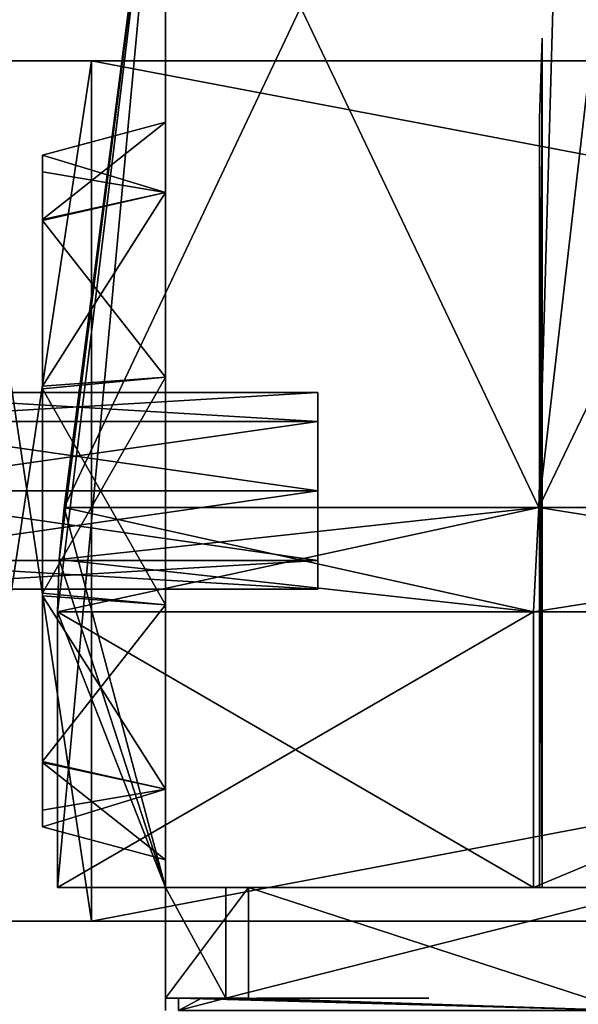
# Model space of a CAD drawing. Header units: inches. Extents: x -5.2 to 5.1, y -2.7 to 6.1.
# Tile 14 of 74: x -3.8 to -2.9, y 1.3 to 2.9. Entities that reach past the tile are written whole.
import ezdxf

# ---------------------------------------------------------------- set-up
doc = ezdxf.new("R2010")
doc.units = ezdxf.units.IN
doc.header["$LTSCALE"] = 52.148148
doc.header["$MEASUREMENT"] = 0
for name, color, linetype in [('1', 7, 'CONTINUOUS'), ('20', 7, 'CONTINUOUS'), ('22', 7, 'CONTINUOUS'), ('23', 7, 'CONTINUOUS'), ('24', 7, 'CONTINUOUS'), ('263', 7, 'CONTINUOUS'), ('264', 7, 'CONTINUOUS'), ('265', 7, 'CONTINUOUS'), ('266', 7, 'CONTINUOUS'), ('267', 7, 'CONTINUOUS'), ('268', 7, 'CONTINUOUS'), ('269', 7, 'CONTINUOUS'), ('27', 7, 'CONTINUOUS'), ('28', 7, 'CONTINUOUS'), ('287', 7, 'CONTINUOUS'), ('3', 7, 'CONTINUOUS'), ('30', 7, 'CONTINUOUS'), ('31', 7, 'CONTINUOUS'), ('32', 7, 'CONTINUOUS'), ('33', 7, 'CONTINUOUS'), ('34', 7, 'CONTINUOUS'), ('35', 7, 'CONTINUOUS'), ('36', 7, 'CONTINUOUS'), ('37', 7, 'CONTINUOUS'), ('5', 7, 'CONTINUOUS'), ('798', 7, 'CONTINUOUS'), ('799', 7, 'CONTINUOUS'), ('800', 7, 'CONTINUOUS'), ('802', 7, 'CONTINUOUS'), ('809', 7, 'CONTINUOUS'), ('812', 7, 'CONTINUOUS'), ('813', 7, 'CONTINUOUS'), ('888', 7, 'CONTINUOUS'), ('889', 7, 'CONTINUOUS')]:
    doc.layers.add(name, color=color, linetype=linetype)

msp = doc.modelspace()

# ---------------------------------------------------------------- linework, layer by layer
at = {"layer": '1', "linetype": 'Continuous'}
for points in [[(-3.54331, 5.034252, 1.121858), (-3.54331, 5.034252, -1.121858), (-3.54331, 1.294094, 1.67033), (-3.54331, 5.034252, 1.121858)], [(-3.54331, 1.294094, 1.67033), (-3.54331, 5.034252, -1.121858), (-3.54331, 4.640747, -1.298499), (-3.54331, 1.294094, 1.67033)], [(-3.54331, 4.640915, 1.298428), (-3.54331, 5.034252, 1.121858), (-3.54331, 1.294094, 1.67033), (-3.54331, 4.640915, 1.298428)], [(-3.54331, 4.226471, 1.463958), (-3.54331, 4.640915, 1.298428), (-3.54331, 1.294094, 1.67033), (-3.54331, 4.226471, 1.463958)], [(-3.54331, 4.226471, -1.463958), (-3.54331, 1.294094, 1.67033), (-3.54331, 4.640747, -1.298499), (-3.54331, 4.226471, -1.463958)], [(-3.54331, 3.800186, 1.618003), (-3.54331, 4.226471, 1.463958), (-3.54331, 1.294094, 1.67033), (-3.54331, 3.800186, 1.618003)], [(-3.54331, 3.799941, -1.618089), (-3.54331, 1.294094, 1.67033), (-3.54331, 4.226471, -1.463958), (-3.54331, 3.799941, -1.618089)], [(-3.54331, 3.355704, 1.766628), (-3.54331, 3.800186, 1.618003), (-3.54331, 1.490945, 1.766628), (-3.54331, 3.355704, 1.766628)], [(-3.54331, 1.490945, 1.766628), (-3.54331, 3.800186, 1.618003), (-3.54331, 1.31378, 1.670331), (-3.54331, 1.490945, 1.766628)], [(-3.54331, 1.31378, 1.670331), (-3.54331, 3.800186, 1.618003), (-3.54331, 1.294094, 1.67033), (-3.54331, 1.31378, 1.670331)], [(-3.54331, 1.31378, -1.670331), (-3.54331, 1.294094, 1.67033), (-3.54331, 3.799941, -1.618089), (-3.54331, 1.31378, -1.670331)], [(-3.54331, 3.355704, -1.766628), (-3.54331, 1.31378, -1.670331), (-3.54331, 3.799941, -1.618089), (-3.54331, 3.355704, -1.766628)], [(-3.54331, 1.490945, -1.766628), (-3.54331, 1.31378, -1.670331), (-3.54331, 3.355704, -1.766628), (-3.54331, 1.490945, -1.766628)], [(-3.54331, 1.490945, 1.967027), (-3.54331, 1.490945, 1.766628), (-3.54331, 1.31378, 1.967027), (-3.54331, 1.490945, 1.967027)], [(-3.54331, 1.31378, 1.967027), (-3.54331, 1.490945, 1.766628), (-3.54331, 1.31378, 1.670331), (-3.54331, 1.31378, 1.967027)], [(-3.54331, 1.31378, -1.903101), (-3.54331, 1.31378, -1.670331), (-3.54331, 1.490945, -1.903101), (-3.54331, 1.31378, -1.903101)], [(-3.54331, 1.490945, -1.903101), (-3.54331, 1.31378, -1.670331), (-3.54331, 1.490945, -1.766628), (-3.54331, 1.490945, -1.903101)], [(-3.54331, 1.294094, -1.670331), (-3.54331, 1.294094, 1.67033), (-3.54331, 1.31378, -1.670331), (-3.54331, 1.294094, -1.670331)]]:
    msp.add_3dface(points, dxfattribs=at)
at = {"layer": '20', "linetype": 'Continuous'}
for points in [[(-3.54331, 1.490945, -1.766628), (-3.54331, 3.355704, -1.766628), (-3.716152, 1.490945, -1.852804), (-3.54331, 1.490945, -1.766628)], [(-3.716152, 1.490945, -1.852804), (-3.54331, 3.355704, -1.766628), (-3.716152, 1.932267, -1.852804), (-3.716152, 1.490945, -1.852804)], [(-3.716152, 1.932267, -1.852804), (-3.54331, 3.355704, -1.766628), (-3.71339, 2.016227, -1.851426), (-3.716152, 1.932267, -1.852804)], [(-3.54331, 3.355704, -1.766628), (-3.705268, 2.099752, -1.847377), (-3.71339, 2.016227, -1.851426), (-3.54331, 3.355704, -1.766628)]]:
    msp.add_3dface(points, dxfattribs=at)
at = {"layer": '22', "linetype": 'Continuous'}
for points in [[(-3.54331, 1.490945, -1.903101), (-3.54331, 1.490945, -1.766628), (-3.716152, 1.490945, -1.852804), (-3.54331, 1.490945, -1.903101)], [(-2.954252, 1.490945, -2.918053), (-3.54331, 1.490945, -1.903101), (-3.716152, 1.490945, -1.852804), (-2.954252, 1.490945, -2.918053)], [(-3.54331, 1.490945, -1.903101), (-2.954252, 1.490945, -2.918053), (-3.446485, 1.490945, -1.903101), (-3.54331, 1.490945, -1.903101)], [(-3.446485, 1.490945, -1.903101), (-2.954252, 1.490945, -2.918053), (-2.747967, 1.490945, -2.819346), (-3.446485, 1.490945, -1.903101)], [(-2.954252, 1.490945, -2.918053), (-1.902736, 1.490945, -3.690765), (-2.747967, 1.490945, -2.819346), (-2.954252, 1.490945, -2.918053)]]:
    msp.add_3dface(points, dxfattribs=at)
at = {"layer": '23', "linetype": 'Continuous'}
for points in [[(-2.954252, 1.490945, -2.918053), (-3.716152, 1.490945, -1.852804), (-2.954457, 1.932267, -2.91785), (-2.954252, 1.490945, -2.918053)], [(-3.716152, 1.490945, -1.852804), (-3.716152, 1.932267, -1.852804), (-2.954457, 1.932267, -2.91785), (-3.716152, 1.490945, -1.852804)], [(-1.89899, 1.932267, -3.692763), (-2.954252, 1.490945, -2.918053), (-2.954457, 1.932267, -2.91785), (-1.89899, 1.932267, -3.692763)], [(-1.902736, 1.490945, -3.690765), (-2.954252, 1.490945, -2.918053), (-1.89899, 1.932267, -3.692763), (-1.902736, 1.490945, -3.690765)]]:
    msp.add_3dface(points, dxfattribs=at)
at = {"layer": '24', "linetype": 'Continuous'}
for points in [[(-3.716152, 1.932267, -1.852804), (-2.945804, 2.099752, -2.909303), (-2.954457, 1.932267, -2.91785), (-3.716152, 1.932267, -1.852804)], [(-2.945804, 2.099752, -2.909303), (-3.716152, 1.932267, -1.852804), (-3.71339, 2.016227, -1.851426), (-2.945804, 2.099752, -2.909303)], [(-3.705268, 2.099752, -1.847377), (-2.945804, 2.099752, -2.909303), (-3.71339, 2.016227, -1.851426), (-3.705268, 2.099752, -1.847377)], [(-2.945804, 2.099752, -2.909303), (-1.893427, 2.099752, -3.681947), (-2.954457, 1.932267, -2.91785), (-2.945804, 2.099752, -2.909303)], [(-1.893427, 2.099752, -3.681947), (-1.89899, 1.932267, -3.692763), (-2.954457, 1.932267, -2.91785), (-1.893427, 2.099752, -3.681947)]]:
    msp.add_3dface(points, dxfattribs=at)
at = {"layer": '263', "linetype": 'Continuous'}
for points in [[(3.584131, 1.437007, 7.676769), (3.584131, 2.814959, 7.676769), (-3.66142, 2.814959, 7.676769), (3.584131, 1.437007, 7.676769)], [(-3.66142, 1.437007, 7.676769), (3.584131, 1.437007, 7.676769), (-3.66142, 2.814959, 7.676769), (-3.66142, 1.437007, 7.676769)]]:
    msp.add_3dface(points, dxfattribs=at)
at = {"layer": '264', "linetype": 'Continuous'}
for points in [[(3.584131, 1.437007, 7.558659), (3.584131, 1.437007, 7.676769), (-3.66142, 1.437007, 7.676769), (3.584131, 1.437007, 7.558659)], [(3.584131, 1.437007, 7.558659), (-3.66142, 1.437007, 7.676769), (-3.66142, 1.437007, 7.558659), (3.584131, 1.437007, 7.558659)]]:
    msp.add_3dface(points, dxfattribs=at)
at = {"layer": '265', "linetype": 'Continuous'}
for points in [[(3.584131, 2.814959, 7.558659), (3.584131, 1.437007, 7.558659), (-3.66142, 1.437007, 7.558659), (3.584131, 2.814959, 7.558659)], [(3.584131, 2.814959, 7.558659), (-3.66142, 1.437007, 7.558659), (-3.66142, 2.814959, 7.558659), (3.584131, 2.814959, 7.558659)]]:
    msp.add_3dface(points, dxfattribs=at)
at = {"layer": '266', "linetype": 'Continuous'}
for points in [[(3.584131, 2.814959, 7.676769), (3.584131, 2.814959, 7.558659), (-3.66142, 2.814959, 7.558659), (3.584131, 2.814959, 7.676769)], [(-3.66142, 2.814959, 7.676769), (3.584131, 2.814959, 7.676769), (-3.66142, 2.814959, 7.558659), (-3.66142, 2.814959, 7.676769)]]:
    msp.add_3dface(points, dxfattribs=at)
at = {"layer": '267', "linetype": 'Continuous'}
for points in [[(-3.66142, 2.814959, 7.676769), (-3.66142, 2.814959, 7.558659), (-3.870214, 2.814959, 7.47217), (-3.66142, 2.814959, 7.676769)], [(-3.66142, 2.814959, 7.676769), (-3.870214, 2.814959, 7.47217), (-3.868318, 2.814959, 7.621265), (-3.66142, 2.814959, 7.676769)]]:
    msp.add_3dface(points, dxfattribs=at)
at = {"layer": '268', "linetype": 'Continuous'}
for points in [[(-3.870214, 2.814959, 7.47217), (-3.66142, 2.814959, 7.558659), (-3.870207, 1.437007, 7.472177), (-3.870214, 2.814959, 7.47217)], [(-3.66142, 2.814959, 7.558659), (-3.66142, 1.437007, 7.558659), (-3.870207, 1.437007, 7.472177), (-3.66142, 2.814959, 7.558659)]]:
    msp.add_3dface(points, dxfattribs=at)
at = {"layer": '269', "linetype": 'Continuous'}
for points in [[(-3.870207, 1.437007, 7.472177), (-3.66142, 1.437007, 7.558659), (-3.868329, 1.437007, 7.621259), (-3.870207, 1.437007, 7.472177)], [(-3.66142, 1.437007, 7.558659), (-3.66142, 1.437007, 7.676769), (-3.868329, 1.437007, 7.621259), (-3.66142, 1.437007, 7.558659)]]:
    msp.add_3dface(points, dxfattribs=at)
at = {"layer": '27', "linetype": 'Continuous'}
for points in [[(-2.885943, 4.226471, 2.523796), (-3.54331, 3.355704, 1.766628), (-2.945804, 2.099752, 2.909303), (-2.885943, 4.226471, 2.523796)], [(-1.923181, 4.226471, 3.316562), (-2.885943, 4.226471, 2.523796), (-2.945804, 2.099752, 2.909303), (-1.923181, 4.226471, 3.316562)], [(-1.893427, 2.099752, 3.681947), (-1.923181, 4.226471, 3.316562), (-2.945804, 2.099752, 2.909303), (-1.893427, 2.099752, 3.681947)], [(-2.945804, 2.099752, 2.909303), (-3.54331, 3.355704, 1.766628), (-3.705268, 2.099752, 1.847377), (-2.945804, 2.099752, 2.909303)]]:
    msp.add_3dface(points, dxfattribs=at)
at = {"layer": '28', "linetype": 'Continuous'}
for points in [[(-3.54331, 3.355704, -1.766628), (-2.700418, 4.226471, -2.721389), (-3.705268, 2.099752, -1.847377), (-3.54331, 3.355704, -1.766628)], [(-3.705268, 2.099752, -1.847377), (-2.700418, 4.226471, -2.721389), (-2.945804, 2.099752, -2.909303), (-3.705268, 2.099752, -1.847377)], [(-2.945804, 2.099752, -2.909303), (-2.700418, 4.226471, -2.721389), (-1.893427, 2.099752, -3.681947), (-2.945804, 2.099752, -2.909303)]]:
    msp.add_3dface(points, dxfattribs=at)
at = {"layer": '287', "linetype": 'Continuous'}
for points in [[(-3.66142, 1.437007, 7.676769), (-3.868318, 2.814959, 7.621265), (-3.868329, 1.437007, 7.621259), (-3.66142, 1.437007, 7.676769)], [(-3.66142, 1.437007, 7.676769), (-3.66142, 2.814959, 7.676769), (-3.868318, 2.814959, 7.621265), (-3.66142, 1.437007, 7.676769)]]:
    msp.add_3dface(points, dxfattribs=at)
at = {"layer": '3', "linetype": 'Continuous'}
for points in [[(-3.446485, 1.490945, -1.903101), (-2.747967, 1.490945, -2.819346), (-3.446485, 1.31378, -1.903101), (-3.446485, 1.490945, -1.903101)], [(-3.446485, 1.31378, -1.903101), (-2.747967, 1.490945, -2.819346), (-2.805962, 1.294094, -2.761635), (-3.446485, 1.31378, -1.903101)], [(-3.522587, 1.294094, -1.758247), (-3.522589, 1.31378, -1.758243), (-3.48529, 1.31378, -1.831067), (-3.522587, 1.294094, -1.758247)], [(-3.522587, 1.294094, -1.758247), (-3.446485, 1.31378, -1.903101), (-2.805962, 1.294094, -2.761635), (-3.522587, 1.294094, -1.758247)], [(-3.446485, 1.31378, -1.903101), (-3.522587, 1.294094, -1.758247), (-3.48529, 1.31378, -1.831067), (-3.446485, 1.31378, -1.903101)]]:
    msp.add_3dface(points, dxfattribs=at)
at = {"layer": '30', "linetype": 'Continuous'}
for points in [[(-3.54331, 3.355704, 1.766628), (-3.54331, 1.490945, 1.766628), (-3.705268, 2.099752, 1.847377), (-3.54331, 3.355704, 1.766628)], [(-3.705268, 2.099752, 1.847377), (-3.54331, 1.490945, 1.766628), (-3.71339, 2.016227, 1.851426), (-3.705268, 2.099752, 1.847377)], [(-3.71339, 2.016227, 1.851426), (-3.54331, 1.490945, 1.766628), (-3.716152, 1.932267, 1.852804), (-3.71339, 2.016227, 1.851426)], [(-3.716152, 1.932267, 1.852804), (-3.54331, 1.490945, 1.766628), (-3.716152, 1.490945, 1.852804), (-3.716152, 1.932267, 1.852804)]]:
    msp.add_3dface(points, dxfattribs=at)
at = {"layer": '31', "linetype": 'Continuous'}
for points in [[(-3.54331, 1.490945, 1.766628), (-3.54331, 1.490945, 1.967027), (-3.716152, 1.490945, 1.852804), (-3.54331, 1.490945, 1.766628)], [(-3.716152, 1.490945, 1.852804), (-3.54331, 1.490945, 1.967027), (-2.954219, 1.490945, 2.918077), (-3.716152, 1.490945, 1.852804)], [(-3.54331, 1.490945, 1.967027), (-3.410404, 1.490945, 1.967027), (-2.954219, 1.490945, 2.918077), (-3.54331, 1.490945, 1.967027)], [(-3.410404, 1.490945, 1.967027), (-2.721565, 1.490945, 2.844841), (-2.954219, 1.490945, 2.918077), (-3.410404, 1.490945, 1.967027)], [(-2.721565, 1.490945, 2.844841), (-1.814115, 1.490945, 3.494142), (-2.954219, 1.490945, 2.918077), (-2.721565, 1.490945, 2.844841)], [(-2.954219, 1.490945, 2.918077), (-1.814115, 1.490945, 3.494142), (-1.898965, 1.490945, 3.692697), (-2.954219, 1.490945, 2.918077)]]:
    msp.add_3dface(points, dxfattribs=at)
at = {"layer": '32', "linetype": 'Continuous'}
for points in [[(-3.716152, 1.932267, 1.852804), (-3.716152, 1.490945, 1.852804), (-2.954219, 1.490945, 2.918077), (-3.716152, 1.932267, 1.852804)], [(-2.954457, 1.932267, 2.91785), (-3.716152, 1.932267, 1.852804), (-2.954219, 1.490945, 2.918077), (-2.954457, 1.932267, 2.91785)], [(-1.89899, 1.932267, 3.692763), (-2.954457, 1.932267, 2.91785), (-2.954219, 1.490945, 2.918077), (-1.89899, 1.932267, 3.692763)], [(-1.89899, 1.932267, 3.692763), (-2.954219, 1.490945, 2.918077), (-1.898965, 1.490945, 3.692697), (-1.89899, 1.932267, 3.692763)]]:
    msp.add_3dface(points, dxfattribs=at)
at = {"layer": '33', "linetype": 'Continuous'}
for points in [[(-3.705268, 2.099752, 1.847377), (-3.71339, 2.016227, 1.851426), (-2.954457, 1.932267, 2.91785), (-3.705268, 2.099752, 1.847377)], [(-2.945804, 2.099752, 2.909303), (-3.705268, 2.099752, 1.847377), (-2.954457, 1.932267, 2.91785), (-2.945804, 2.099752, 2.909303)], [(-1.89899, 1.932267, 3.692763), (-2.945804, 2.099752, 2.909303), (-2.954457, 1.932267, 2.91785), (-1.89899, 1.932267, 3.692763)], [(-1.893427, 2.099752, 3.681947), (-2.945804, 2.099752, 2.909303), (-1.89899, 1.932267, 3.692763), (-1.893427, 2.099752, 3.681947)], [(-3.71339, 2.016227, 1.851426), (-3.716152, 1.932267, 1.852804), (-2.954457, 1.932267, 2.91785), (-3.71339, 2.016227, 1.851426)]]:
    msp.add_3dface(points, dxfattribs=at)
at = {"layer": '34', "linetype": 'Continuous'}
for points in [[(-3.54331, 1.31378, -1.670331), (-3.54331, 1.31378, -1.903101), (-3.538057, 1.31378, -1.715491), (-3.54331, 1.31378, -1.670331)], [(-3.54331, 1.31378, -1.903101), (-3.446485, 1.31378, -1.903101), (-3.48529, 1.31378, -1.831067), (-3.54331, 1.31378, -1.903101)], [(-3.522589, 1.31378, -1.758243), (-3.54331, 1.31378, -1.903101), (-3.48529, 1.31378, -1.831067), (-3.522589, 1.31378, -1.758243)], [(-3.54331, 1.31378, -1.903101), (-3.522589, 1.31378, -1.758243), (-3.538057, 1.31378, -1.715491), (-3.54331, 1.31378, -1.903101)]]:
    msp.add_3dface(points, dxfattribs=at)
at = {"layer": '35', "linetype": 'Continuous'}
for points in [[(-3.54331, 1.31378, 1.967027), (-3.54331, 1.31378, 1.670331), (-3.538057, 1.31378, 1.715491), (-3.54331, 1.31378, 1.967027)], [(-3.410404, 1.31378, 1.967027), (-3.54331, 1.31378, 1.967027), (-3.468068, 1.31378, 1.863479), (-3.410404, 1.31378, 1.967027)], [(-3.54331, 1.31378, 1.967027), (-3.522589, 1.31378, 1.758243), (-3.468068, 1.31378, 1.863479), (-3.54331, 1.31378, 1.967027)], [(-3.522589, 1.31378, 1.758243), (-3.54331, 1.31378, 1.967027), (-3.538057, 1.31378, 1.715491), (-3.522589, 1.31378, 1.758243)]]:
    msp.add_3dface(points, dxfattribs=at)
at = {"layer": '36', "linetype": 'Continuous'}
for points in [[(-3.54331, 1.490945, 1.967027), (-3.54331, 1.31378, 1.967027), (-3.410404, 1.490945, 1.967027), (-3.54331, 1.490945, 1.967027)], [(-3.410404, 1.490945, 1.967027), (-3.54331, 1.31378, 1.967027), (-3.410404, 1.31378, 1.967027), (-3.410404, 1.490945, 1.967027)]]:
    msp.add_3dface(points, dxfattribs=at)
at = {"layer": '37', "linetype": 'Continuous'}
for points in [[(-3.54331, 1.31378, -1.903101), (-3.54331, 1.490945, -1.903101), (-3.446485, 1.31378, -1.903101), (-3.54331, 1.31378, -1.903101)], [(-3.54331, 1.490945, -1.903101), (-3.446485, 1.490945, -1.903101), (-3.446485, 1.31378, -1.903101), (-3.54331, 1.490945, -1.903101)]]:
    msp.add_3dface(points, dxfattribs=at)
at = {"layer": '5', "linetype": 'Continuous'}
for points in [[(-2.721565, 1.490945, 2.844841), (-3.410404, 1.490945, 1.967027), (-2.80596, 1.294094, 2.761637), (-2.721565, 1.490945, 2.844841)], [(-3.410404, 1.490945, 1.967027), (-3.410404, 1.31378, 1.967027), (-2.80596, 1.294094, 2.761637), (-3.410404, 1.490945, 1.967027)], [(-3.522586, 1.294094, 1.758249), (-2.80596, 1.294094, 2.761637), (-3.522589, 1.31378, 1.758243), (-3.522586, 1.294094, 1.758249)], [(-3.522589, 1.31378, 1.758243), (-2.80596, 1.294094, 2.761637), (-3.468068, 1.31378, 1.863479), (-3.522589, 1.31378, 1.758243)], [(-2.80596, 1.294094, 2.761637), (-3.410404, 1.31378, 1.967027), (-3.468068, 1.31378, 1.863479), (-2.80596, 1.294094, 2.761637)]]:
    msp.add_3dface(points, dxfattribs=at)
at = {"layer": '798', "linetype": 'Continuous'}
for points in [[(-3.54331, 2.716534, -0.000003), (-3.54331, 2.603749, -0.34712), (-3.740161, 2.663788, -0.000003), (-3.54331, 2.716534, -0.000003)], [(-3.740161, 2.663788, -0.000003), (-3.54331, 2.603749, -0.34712), (-3.740161, 2.637033, -0.16739), (-3.740161, 2.663788, -0.000003)], [(-3.740161, 2.637033, -0.16739), (-3.54331, 2.603749, -0.34712), (-3.740161, 2.559135, -0.318645), (-3.740161, 2.637033, -0.16739)], [(-3.54331, 2.603749, -0.34712), (-3.54331, 2.308473, -0.56165), (-3.740161, 2.559135, -0.318645), (-3.54331, 2.603749, -0.34712)], [(-3.740161, 2.559135, -0.318645), (-3.54331, 2.308473, -0.56165), (-3.740161, 2.289728, -0.512256), (-3.740161, 2.559135, -0.318645)], [(-3.54331, 2.308473, -0.56165), (-3.54331, 1.943493, -0.56165), (-3.740161, 2.289728, -0.512256), (-3.54331, 2.308473, -0.56165)], [(-3.740161, 2.289728, -0.512256), (-3.54331, 1.943493, -0.56165), (-3.740161, 1.958322, -0.510979), (-3.740161, 2.289728, -0.512256)], [(-3.54331, 1.943493, -0.56165), (-3.54331, 1.648217, -0.34712), (-3.740161, 1.958322, -0.510979), (-3.54331, 1.943493, -0.56165)], [(-3.740161, 1.958322, -0.510979), (-3.54331, 1.648217, -0.34712), (-3.740161, 1.69139, -0.316697), (-3.740161, 1.958322, -0.510979)], [(-3.54331, 1.535432, -0.000003), (-3.740161, 1.588178, -0.000003), (-3.740161, 1.69139, -0.316697), (-3.54331, 1.535432, -0.000003)], [(-3.54331, 1.648217, -0.34712), (-3.54331, 1.535432, -0.000003), (-3.740161, 1.69139, -0.316697), (-3.54331, 1.648217, -0.34712)]]:
    msp.add_3dface(points, dxfattribs=at)
at = {"layer": '799', "linetype": 'Continuous'}
for points in [[(-3.740161, 1.588178, -0.000003), (-3.740161, 2.663788, -0.000003), (-3.740161, 2.637033, -0.16739), (-3.740161, 1.588178, -0.000003)], [(-3.740161, 2.663788, -0.000003), (-3.740161, 1.588178, -0.000003), (-3.740161, 1.614933, 0.167384), (-3.740161, 2.663788, -0.000003)], [(-3.740161, 2.560576, 0.316692), (-3.740161, 2.663788, -0.000003), (-3.740161, 1.614933, 0.167384), (-3.740161, 2.560576, 0.316692)], [(-3.740161, 1.588178, -0.000003), (-3.740161, 2.637033, -0.16739), (-3.740161, 1.69139, -0.316697), (-3.740161, 1.588178, -0.000003)], [(-3.740161, 2.637033, -0.16739), (-3.740161, 2.559135, -0.318645), (-3.740161, 1.69139, -0.316697), (-3.740161, 2.637033, -0.16739)], [(-3.740161, 2.293644, 0.510974), (-3.740161, 2.560576, 0.316692), (-3.740161, 1.692831, 0.318639), (-3.740161, 2.293644, 0.510974)], [(-3.740161, 1.692831, 0.318639), (-3.740161, 2.560576, 0.316692), (-3.740161, 1.614933, 0.167384), (-3.740161, 1.692831, 0.318639)], [(-3.740161, 2.559135, -0.318645), (-3.740161, 2.289728, -0.512256), (-3.740161, 1.958322, -0.510979), (-3.740161, 2.559135, -0.318645)], [(-3.740161, 2.559135, -0.318645), (-3.740161, 1.958322, -0.510979), (-3.740161, 1.69139, -0.316697), (-3.740161, 2.559135, -0.318645)], [(-3.740161, 1.962237, 0.51225), (-3.740161, 2.293644, 0.510974), (-3.740161, 1.692831, 0.318639), (-3.740161, 1.962237, 0.51225)]]:
    msp.add_3dface(points, dxfattribs=at)
at = {"layer": '800', "linetype": 'Continuous'}
for points in [[(-3.54331, 2.716534, -0.000003), (-3.740161, 2.663788, -0.000003), (-3.740161, 2.560576, 0.316692), (-3.54331, 2.716534, -0.000003)], [(-3.54331, 2.716534, -0.000003), (-3.740161, 2.560576, 0.316692), (-3.54331, 2.603749, 0.347114), (-3.54331, 2.716534, -0.000003)], [(-3.740161, 2.560576, 0.316692), (-3.740161, 2.293644, 0.510974), (-3.54331, 2.603749, 0.347114), (-3.740161, 2.560576, 0.316692)], [(-3.54331, 2.603749, 0.347114), (-3.740161, 2.293644, 0.510974), (-3.54331, 2.308473, 0.561645), (-3.54331, 2.603749, 0.347114)], [(-3.740161, 2.293644, 0.510974), (-3.740161, 1.962237, 0.51225), (-3.54331, 2.308473, 0.561645), (-3.740161, 2.293644, 0.510974)], [(-3.54331, 2.308473, 0.561645), (-3.740161, 1.962237, 0.51225), (-3.54331, 1.943493, 0.561645), (-3.54331, 2.308473, 0.561645)], [(-3.740161, 1.962237, 0.51225), (-3.740161, 1.692831, 0.318639), (-3.54331, 1.943493, 0.561645), (-3.740161, 1.962237, 0.51225)], [(-3.54331, 1.943493, 0.561645), (-3.740161, 1.692831, 0.318639), (-3.54331, 1.648217, 0.347114), (-3.54331, 1.943493, 0.561645)], [(-3.740161, 1.692831, 0.318639), (-3.740161, 1.614933, 0.167384), (-3.54331, 1.648217, 0.347114), (-3.740161, 1.692831, 0.318639)], [(-3.740161, 1.588178, -0.000003), (-3.54331, 1.535432, -0.000003), (-3.54331, 1.648217, 0.347114), (-3.740161, 1.588178, -0.000003)], [(-3.740161, 1.614933, 0.167384), (-3.740161, 1.588178, -0.000003), (-3.54331, 1.648217, 0.347114), (-3.740161, 1.614933, 0.167384)]]:
    msp.add_3dface(points, dxfattribs=at)
at = {"layer": '802', "linetype": 'Continuous'}
for points in [[(-2.940343, 2.850988, -1.466), (-2.944587, 2.722819, -1.468115), (-2.944587, 1.490945, -1.468115), (-2.940343, 2.850988, -1.466)], [(-2.940343, 1.490945, -1.466), (-2.940343, 2.850988, -1.466), (-2.944587, 1.490945, -1.468115), (-2.940343, 1.490945, -1.466)]]:
    msp.add_3dface(points, dxfattribs=at)
at = {"layer": '809', "linetype": 'Continuous'}
for points in [[(-2.944586, 2.722827, 1.468115), (-2.940343, 2.850995, 1.466), (-2.940343, 1.490945, 1.466), (-2.944586, 2.722827, 1.468115)], [(-2.944586, 1.490945, 1.468115), (-2.944586, 2.722827, 1.468115), (-2.940343, 1.490945, 1.466), (-2.944586, 1.490945, 1.468115)]]:
    msp.add_3dface(points, dxfattribs=at)
at = {"layer": '812', "linetype": 'Continuous'}
for points in [[(-3.356206, 1.31378, -1.863297), (-3.121544, 1.31378, -1.765305), (-3.397134, 1.31378, -1.765305), (-3.356206, 1.31378, -1.863297)], [(-3.397134, 1.31378, -1.765305), (-3.121544, 1.31378, -1.765305), (-3.162472, 1.31378, -1.667314), (-3.397134, 1.31378, -1.765305)], [(-3.356808, 1.31378, -1.66791), (-3.397134, 1.31378, -1.765305), (-3.162472, 1.31378, -1.667314), (-3.356808, 1.31378, -1.66791)], [(-3.2599, 1.31378, -1.627564), (-3.356808, 1.31378, -1.66791), (-3.162472, 1.31378, -1.667314), (-3.2599, 1.31378, -1.627564)], [(-3.16187, 1.31378, -1.862701), (-3.121544, 1.31378, -1.765305), (-3.356206, 1.31378, -1.863297), (-3.16187, 1.31378, -1.862701)], [(-3.258777, 1.31378, -1.903047), (-3.16187, 1.31378, -1.862701), (-3.356206, 1.31378, -1.863297), (-3.258777, 1.31378, -1.903047)]]:
    msp.add_3dface(points, dxfattribs=at)
at = {"layer": '813', "linetype": 'Continuous'}
for points in [[(-3.356206, 1.31378, 1.667314), (-3.121544, 1.31378, 1.765305), (-3.397134, 1.31378, 1.765305), (-3.356206, 1.31378, 1.667314)], [(-3.397134, 1.31378, 1.765305), (-3.121544, 1.31378, 1.765305), (-3.162472, 1.31378, 1.863297), (-3.397134, 1.31378, 1.765305)], [(-3.356808, 1.31378, 1.862701), (-3.397134, 1.31378, 1.765305), (-3.162472, 1.31378, 1.863297), (-3.356808, 1.31378, 1.862701)], [(-3.2599, 1.31378, 1.903047), (-3.356808, 1.31378, 1.862701), (-3.162472, 1.31378, 1.863297), (-3.2599, 1.31378, 1.903047)], [(-3.16187, 1.31378, 1.66791), (-3.121544, 1.31378, 1.765305), (-3.356206, 1.31378, 1.667314), (-3.16187, 1.31378, 1.66791)], [(-3.258777, 1.31378, 1.627564), (-3.16187, 1.31378, 1.66791), (-3.356206, 1.31378, 1.667314), (-3.258777, 1.31378, 1.627564)]]:
    msp.add_3dface(points, dxfattribs=at)
at = {"layer": '888', "linetype": 'Continuous'}
for points in [[(-3.299216, 2.237338, 0.111353), (-3.299216, 2.283463, -0.000003), (-4.074806, 2.237338, 0.111353), (-3.299216, 2.237338, 0.111353)], [(-4.074806, 2.237338, 0.111353), (-3.299216, 2.283463, -0.000003), (-4.074806, 2.283463, -0.000003), (-4.074806, 2.237338, 0.111353)], [(-3.299216, 2.125983, 0.157477), (-3.299216, 2.237338, 0.111353), (-4.074806, 2.125983, 0.157477), (-3.299216, 2.125983, 0.157477)], [(-4.074806, 2.125983, 0.157477), (-3.299216, 2.237338, 0.111353), (-4.074806, 2.237338, 0.111353), (-4.074806, 2.125983, 0.157477)], [(-3.299216, 2.014628, 0.111353), (-3.299216, 2.125983, 0.157477), (-4.074806, 2.014628, 0.111353), (-3.299216, 2.014628, 0.111353)], [(-4.074806, 2.014628, 0.111353), (-3.299216, 2.125983, 0.157477), (-4.074806, 2.125983, 0.157477), (-4.074806, 2.014628, 0.111353)], [(-3.299216, 1.968503, -0.000003), (-3.299216, 2.014628, 0.111353), (-4.074806, 1.968503, -0.000003), (-3.299216, 1.968503, -0.000003)], [(-4.074806, 1.968503, -0.000003), (-3.299216, 2.014628, 0.111353), (-4.074806, 2.014628, 0.111353), (-4.074806, 1.968503, -0.000003)]]:
    msp.add_3dface(points, dxfattribs=at)
at = {"layer": '889', "linetype": 'Continuous'}
for points in [[(-4.074806, 2.283463, -0.000003), (-3.299216, 2.283463, -0.000003), (-3.299216, 2.237338, -0.111358), (-4.074806, 2.283463, -0.000003)], [(-4.074806, 2.283463, -0.000003), (-3.299216, 2.237338, -0.111358), (-4.074806, 2.237338, -0.111358), (-4.074806, 2.283463, -0.000003)], [(-3.299216, 2.237338, -0.111358), (-3.299216, 2.125983, -0.157483), (-4.074806, 2.237338, -0.111358), (-3.299216, 2.237338, -0.111358)], [(-4.074806, 2.237338, -0.111358), (-3.299216, 2.125983, -0.157483), (-4.074806, 2.125983, -0.157483), (-4.074806, 2.237338, -0.111358)], [(-3.299216, 2.125983, -0.157483), (-3.299216, 2.014628, -0.111358), (-4.074806, 2.125983, -0.157483), (-3.299216, 2.125983, -0.157483)], [(-4.074806, 2.125983, -0.157483), (-3.299216, 2.014628, -0.111358), (-4.074806, 2.014628, -0.111358), (-4.074806, 2.125983, -0.157483)], [(-3.299216, 1.968503, -0.000003), (-4.074806, 1.968503, -0.000003), (-4.074806, 2.014628, -0.111358), (-3.299216, 1.968503, -0.000003)], [(-3.299216, 2.014628, -0.111358), (-3.299216, 1.968503, -0.000003), (-4.074806, 2.014628, -0.111358), (-3.299216, 2.014628, -0.111358)]]:
    msp.add_3dface(points, dxfattribs=at)

doc.saveas('drawing.dxf')
